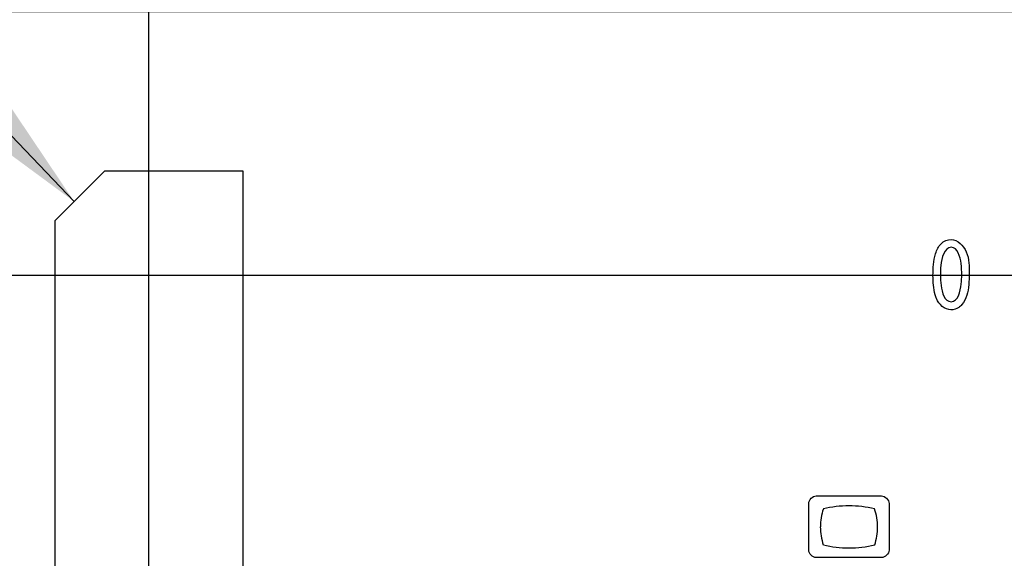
# Model space of a CAD drawing. Header units: inches. Extents: x 0 to 34, y 0 to 22.
# Tile 13 of 39: x 10.9 to 12.3, y 13.4 to 14.2. Entities that reach past the tile are written whole.
import ezdxf

# ---------------------------------------------------------------- set-up
doc = ezdxf.new("R2010")
doc.units = ezdxf.units.IN
doc.header["$LTSCALE"] = 1.87
doc.header["$MEASUREMENT"] = 0
doc.layers.get('0').update_dxf_attribs({"linetype": 'CONTINUOUS'})
for name, color, linetype in [('02___PRT_ALL_AXES', 7, 'CONTINUOUS'), ('ARTWORK', 7, 'CONTINUOUS'), ('DETAIL', 7, 'CONTINUOUS'), ('DIMENSIONS', 7, 'CONTINUOUS')]:
    doc.layers.add(name, color=color, linetype=linetype)
doc.styles.get("Standard").update_dxf_attribs({"font": 'txt', "width": 0.8})
doc.dimstyles.new('DIMSTYLE_3', dxfattribs={"dimtxt": 0.125, "dimasz": 0.18, "dimexe": 0.125, "dimexo": 0.0625, "dimgap": 0.03125, "dimtad": 0, "dimtih": 1, "dimtoh": 1, "dimlfac": 0.5, "dimzin": 4, "dimdsep": 46, "dimtxsty": 'STANDARD', "dimblk": '_FILLED', "dimblk1": '_FILLED', "dimblk2": '_FILLED', "dimcen": 0.09, "dimadec": 0, "dimazin": 0, "dimtp": 0.01, "dimtm": 0.01, "dimtfac": 1, "dimtofl": 0, "dimtmove": 0, "dimatfit": 3, "dimldrblk": '_FILLED', "dimfxl": 1, "dimtolj": 1, "dimtzin": 4, "dimarcsym": 0})
doc.dimstyles.get("Standard").update_dxf_attribs({"dimtxt": 0.125, "dimasz": 0.18, "dimexe": 0.125, "dimexo": 0.0625, "dimgap": 0.09, "dimtad": 0, "dimtih": 1, "dimtoh": 1, "dimdec": 3, "dimzin": 4, "dimdsep": 46, "dimtxsty": 'STANDARD', "dimblk": '_FILLED', "dimblk1": '_FILLED', "dimblk2": '_FILLED', "dimcen": 0.09, "dimadec": 0, "dimazin": 0, "dimtol": 1, "dimtp": 0.01, "dimtm": 0.01, "dimtfac": 1, "dimtdec": 3, "dimtofl": 0, "dimtmove": 0, "dimatfit": 3, "dimldrblk": '_FILLED', "dimfxl": 1, "dimtolj": 1, "dimtzin": 4, "dimarcsym": 0})

# ---------------------------------------------------------------- blocks, each defined once
blk = doc.blocks.new('*D17')
at = {"layer": 'DIMENSIONS', "color": 2, "linetype": 'CONTINUOUS'}
blk.add_line((11.1112, 14.4016), (7.101, 14.4016), dxfattribs=at)
at = {"layer": 'DIMENSIONS', "color": 2, "linetype": 'CONTINUOUS', "insert": (7.0385, 14.4641), "char_height": 0.125, "width": 1.125, "attachment_point": 3, "line_spacing_factor": 0.9}
blk.add_mtext('3.10{\\Ftxt.shx;\\W1.000000;\\H0.125000; }[78.7]', dxfattribs=at)
blk = doc.blocks.new('_FILLED')
at = {"color": 0, "linetype": 'BYBLOCK'}
blk.add_solid([(0, 0), (-1, 0.1736), (-1, -0.1736)], dxfattribs=at)
blk = doc.blocks.new('*D20')
at = {"layer": 'DIMENSIONS', "color": 2, "linetype": 'CONTINUOUS'}
blk.add_line((12.6853, 13.8396), (7.101, 13.8396), dxfattribs=at)
at = {"layer": 'DIMENSIONS', "color": 2, "linetype": 'CONTINUOUS', "insert": (7.0385, 13.9021), "char_height": 0.125, "width": 1.125, "attachment_point": 3, "line_spacing_factor": 0.9}
blk.add_mtext('2.82{\\Ftxt.shx;\\W1.000000;\\H0.125000; }[71.6]', dxfattribs=at)
blk = doc.blocks.new('*D21')
at = {"layer": 'DIMENSIONS', "color": 2, "linetype": 'CONTINUOUS'}
blk.add_line((14.4811, 14.2146), (7.101, 14.2146), dxfattribs=at)
at = {"layer": 'DIMENSIONS', "color": 2, "linetype": 'CONTINUOUS', "insert": (7.0385, 14.2771), "char_height": 0.125, "width": 1.125, "attachment_point": 3, "line_spacing_factor": 0.9}
blk.add_mtext('3.01{\\Ftxt.shx;\\W1.000000;\\H0.125000; }[76.4]', dxfattribs=at)
blk = doc.blocks.new('*D25')
at = {"layer": 'DIMENSIONS', "color": 2, "linetype": 'CONTINUOUS'}
blk.add_line((11.0375, 13.1813), (11.0375, 15.8261), dxfattribs=at)
at = {"layer": 'DIMENSIONS', "color": 2, "linetype": 'CONTINUOUS', "insert": (10.975, 15.8886), "char_height": 0.125, "width": 1.125, "attachment_point": 1, "rotation": 90, "line_spacing_factor": 0.9}
blk.add_mtext('1.56{\\Ftxt.shx;\\W1.000000;\\H0.125000; }[39.7]', dxfattribs=at)
blk = doc.blocks.new('*D27')
at = {"layer": 'DIMENSIONS', "color": 2, "linetype": 'CONTINUOUS'}
blk.add_line((12.8728, 14.0271), (12.8728, 15.8261), dxfattribs=at)
at = {"layer": 'DIMENSIONS', "color": 2, "linetype": 'CONTINUOUS', "insert": (12.8103, 15.8886), "char_height": 0.125, "width": 0.925, "attachment_point": 1, "rotation": 90, "line_spacing_factor": 0.9}
blk.add_mtext('2.48{\\Ftxt.shx;\\W1.000000;\\H0.125000; }[63]', dxfattribs=at)
blk = doc.blocks.new('*D29')
at = {"layer": 'DIMENSIONS', "color": 2, "linetype": 'CONTINUOUS'}
for p, q in [((14.4501, 14.0934), (14.4501, 15.8261)), ((14.6298, 13.9308), (14.4501, 14.0934)), ((14.6298, 13.7958), (14.6298, 13.9308))]:
    blk.add_line(p, q, dxfattribs=at)
at = {"layer": 'DIMENSIONS', "color": 2, "linetype": 'CONTINUOUS', "insert": (14.3876, 15.8886), "char_height": 0.125, "width": 1.125, "attachment_point": 1, "rotation": 90, "line_spacing_factor": 0.9}
blk.add_mtext('3.36{\\Ftxt.shx;\\W1.000000;\\H0.125000; }[85.3]', dxfattribs=at)

msp = doc.modelspace()

# ---------------------------------------------------------------- linework, layer by layer
at = {"layer": '02___PRT_ALL_AXES', "color": 3, "linetype": 'CONTINUOUS'}
for p, q in [((10.9041, 13.9179), (10.9748, 13.9886)), ((10.9748, 13.9886), (11.1708, 13.9886)), ((11.1708, 13.9886), (11.1708, 11.9986)), ((10.9041, 12.0693), (10.9041, 13.9179))]:
    msp.add_line(p, q, dxfattribs=at)
at = {"layer": 'ARTWORK', "color": 40, "linetype": 'CONTINUOUS'}
for p, q in [((11.986, 13.5259), (12.0792, 13.5259)), ((11.9755, 13.4487), (11.9755, 13.5153)), ((12.0897, 13.5153), (12.0897, 13.4487)), ((12.0792, 13.4381), (11.986, 13.4381))]:
    msp.add_line(p, q, dxfattribs=at)
for centre, radius, start, end in [((12.0327, 13.3524), 0.1593, 76.7665, 89.9857), ((11.9943, 13.4816), 0.0792, 0.0702, 19.0547), ((12.0716, 13.482), 0.0796, 180.0712, 198.8936), ((12.033, 13.6088), 0.157, 256.4931, 269.9441), ((12.0328, 13.6079), 0.1561, 270.0356, 283.5466)]:
    msp.add_arc(centre, radius, start, end, dxfattribs=at)
for points, knots in [([(12.1522, 13.8396), (12.1522, 13.85), (12.1533, 13.8658), (12.1618, 13.886), (12.1728, 13.8907), (12.178, 13.8907)], [0, 0, 0, 0, 0.495581, 0.752981, 1, 1, 1, 1]), ([(12.178, 13.8907), (12.1873, 13.8907), (12.2045, 13.8722), (12.2037, 13.8523), (12.2037, 13.8418)], [0, 0, 0, 0, 0.468937, 1, 1, 1, 1]), ([(12.1781, 13.8796), (12.1681, 13.8796), (12.1628, 13.8578), (12.1629, 13.8448), (12.1629, 13.8403)], [0, 0, 0, 0, 0.689484, 1, 1, 1, 1]), ([(12.193, 13.8405), (12.193, 13.8458), (12.1932, 13.8587), (12.1872, 13.8796), (12.1781, 13.8796)], [0, 0, 0, 0, 0.368097, 1, 1, 1, 1]), ([(12.1572, 13.8066), (12.1565, 13.8084), (12.1529, 13.819), (12.1522, 13.8303), (12.1522, 13.8396)], [0, 0, 0, 0, 0.171455, 1, 1, 1, 1]), ([(12.1629, 13.8403), (12.1629, 13.8353), (12.1628, 13.8226), (12.1688, 13.8022), (12.1779, 13.8022)], [0, 0, 0, 0, 0.355725, 1, 1, 1, 1]), ([(12.1779, 13.8022), (12.1875, 13.8022), (12.1929, 13.8234), (12.193, 13.8361), (12.193, 13.8405)], [0, 0, 0, 0, 0.68602, 1, 1, 1, 1]), ([(12.2037, 13.8418), (12.2037, 13.8367), (12.2033, 13.8217), (12.1996, 13.8057), (12.1931, 13.798)], [0, 0, 0, 0, 0.33683, 1, 1, 1, 1]), ([(12.1931, 13.798), (12.1918, 13.7966), (12.1876, 13.7926), (12.1816, 13.7906), (12.1777, 13.7906)], [0, 0, 0, 0, 0.32816, 1, 1, 1, 1])]:
    msp.add_open_spline(points, degree=3, knots=knots, dxfattribs=at)
for points in [[(12.1777, 13.7906), (12.1691, 13.7906), (12.1604, 13.7986), (12.1572, 13.8066)], [(11.9755, 13.5153), (11.9755, 13.5203), (11.981, 13.5259), (11.986, 13.5259)], [(12.0792, 13.5259), (12.0841, 13.5259), (12.0897, 13.5203), (12.0897, 13.5153)], [(12.0328, 13.5117), (12.0205, 13.5117), (12.0082, 13.5103), (11.9963, 13.5074)], [(11.9963, 13.5074), (11.9935, 13.4993), (11.9921, 13.4905), (11.9921, 13.4819)], [(12.0693, 13.4562), (12.0721, 13.4644), (12.0735, 13.4731), (12.0735, 13.4817)], [(11.986, 13.4381), (11.981, 13.4381), (11.9755, 13.4437), (11.9755, 13.4487)], [(12.0897, 13.4487), (12.0897, 13.4437), (12.0841, 13.4381), (12.0792, 13.4381)]]:
    msp.add_open_spline(points, degree=3, dxfattribs=at)

# ---------------------------------------------------------------- dimensions: what is measured, and where the dimension line sits
at = {"layer": 'DIMENSIONS', "color": 2, "linetype": 'CONTINUOUS'}
for feature_location, offset, dtype, origin, picture, middle in [((11.0375, 13.1813), (0, 2.6448), 1, (7.9125, 13.1188), '*D25', (11.0375, 16.4511)), ((14.6298, 13.7958), (-0.1797, 2.0303), 0, (7.9125, 13.7333), '*D29', (14.4501, 16.4511)), ((12.8728, 14.0271), (0, 1.799), 1, (7.9125, 13.9646), '*D27', (12.8728, 16.3511)), ((11.1112, 14.4016), (-4.0103, 0), 0, (11.1737, 8.2013), '*D17', (6.476, 14.4016)), ((14.4811, 14.2146), (-7.3801, 0), 0, (14.5436, 8.2013), '*D21', (6.476, 14.2146)), ((12.6853, 13.8396), (-5.5844, 0), 0, (12.7478, 8.2013), '*D20', (6.476, 13.8396))]:
    dim = msp.add_ordinate_dim(feature_location=feature_location, offset=offset, dtype=dtype, origin=origin, dimstyle='DIMSTYLE_3', dxfattribs=at)
    dim.commit()
    dim.dimension.update_dxf_attribs({"geometry": picture, "text_midpoint": middle})

# ---------------------------------------------------------------- leaders
at = {"layer": 'DETAIL', "color": 2, "linetype": 'CONTINUOUS'}
msp.add_leader([(10.9311, 13.9448), (9.1294, 15.8293), (8.9494, 15.8293)], dimstyle='STANDARD', override={"dimtad": 0}, dxfattribs=at)

doc.saveas('drawing.dxf')
